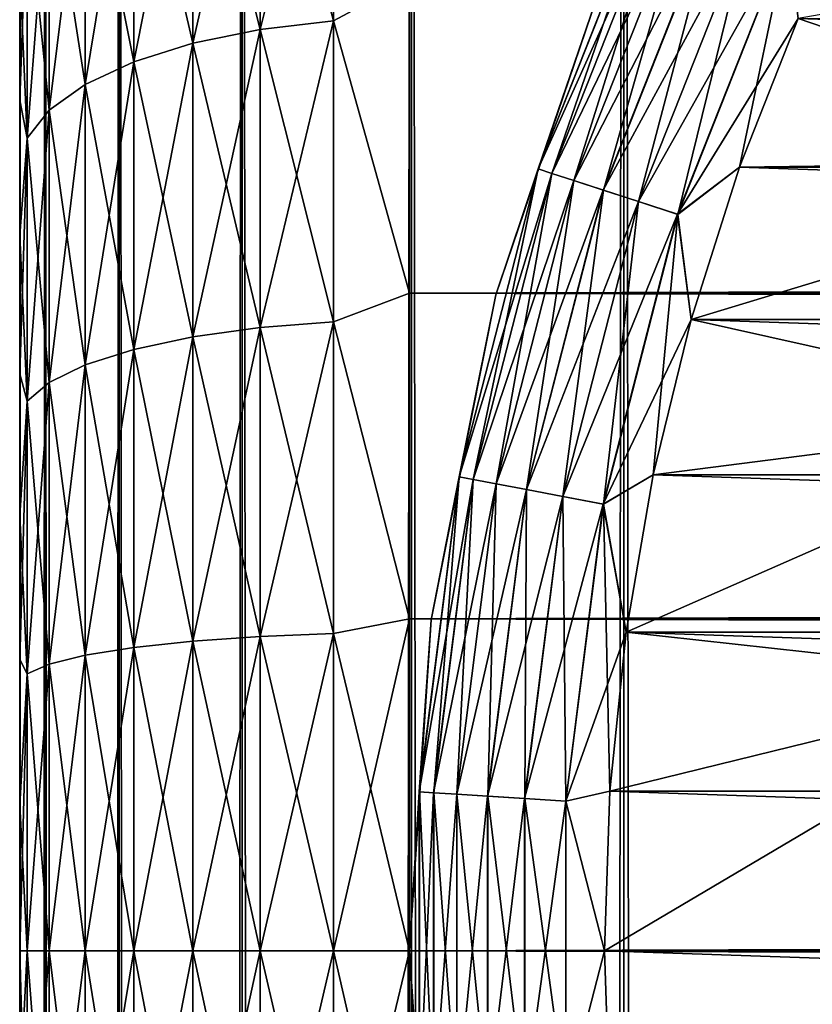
# Model space of a CAD drawing. Extents: x -265 to 265, y 0 to 1027.
# Tile 191 of 256: x -265 to -260.93, y 999.73 to 1004.77. Entities that reach past the tile are written whole.
import ezdxf

# ---------------------------------------------------------------- set-up
doc = ezdxf.new("R2010")
doc.units = 0
doc.header["$LTSCALE"] = 41.718519
for name, color, linetype in [('2', 7, 'CONTINUOUS'), ('3', 7, 'CONTINUOUS'), ('4', 7, 'CONTINUOUS'), ('5', 7, 'CONTINUOUS'), ('6', 7, 'CONTINUOUS'), ('67', 7, 'CONTINUOUS'), ('68', 7, 'CONTINUOUS'), ('77', 7, 'CONTINUOUS'), ('78', 7, 'CONTINUOUS'), ('79', 7, 'CONTINUOUS'), ('83', 7, 'CONTINUOUS'), ('87', 7, 'CONTINUOUS')]:
    doc.layers.add(name, color=color, linetype=linetype)

msp = doc.modelspace()

# ---------------------------------------------------------------- linework, layer by layer
at = {"layer": '2', "color": 7, "linetype": 'CONTINUOUS'}
for points in [[(-265, 1005.0321, 18.2844), (-265, 1004.3618, 17.9488), (-265, 1005.0321, 36.7156), (-265, 1005.0321, 18.2844)], [(-265, 1005.0321, 36.7156), (-265, 1004.3618, 17.9488), (-265, 1004.3618, 37.0512), (-265, 1005.0321, 36.7156)], [(-265, 1004.3618, 17.9488), (-265, 1003.6693, 17.662), (-265, 1004.3618, 37.0512), (-265, 1004.3618, 17.9488)], [(-265, 1004.3618, 37.0512), (-265, 1003.6693, 17.662), (-265, 1003.6693, 37.338), (-265, 1004.3618, 37.0512)], [(-265, 1003.6693, 17.662), (-265, 1002.9581, 17.4253), (-265, 1003.6693, 37.338), (-265, 1003.6693, 17.662)], [(-265, 1003.6693, 37.338), (-265, 1002.9581, 17.4253), (-265, 1002.9581, 37.5747), (-265, 1003.6693, 37.338)], [(-265, 1002.9581, 17.4253), (-265, 1002.2319, 17.2399), (-265, 1002.9581, 37.5747), (-265, 1002.9581, 17.4253)], [(-265, 1002.9581, 37.5747), (-265, 1002.2319, 17.2399), (-265, 1002.2319, 37.7601), (-265, 1002.9581, 37.5747)], [(-265, 1002.2319, 17.2399), (-265, 1001.4943, 17.1069), (-265, 1002.2319, 37.7601), (-265, 1002.2319, 17.2399)], [(-265, 1002.2319, 37.7601), (-265, 1001.4943, 17.1069), (-265, 1001.4943, 37.8931), (-265, 1002.2319, 37.7601)], [(-265, 1001.4943, 17.1069), (-265, 1000.749, 17.0267), (-265, 1001.4943, 37.8931), (-265, 1001.4943, 17.1069)], [(-265, 1001.4943, 37.8931), (-265, 1000.749, 17.0267), (-265, 1000.749, 37.9733), (-265, 1001.4943, 37.8931)], [(-265, 1000.749, 17.0267), (-265, 1000, 17), (-265, 1000.749, 37.9733), (-265, 1000.749, 17.0267)], [(-265, 1000.749, 37.9733), (-265, 1000, 17), (-265, 1000, 38), (-265, 1000.749, 37.9733)], [(-265, 1000, 38), (-265, 1000, 17), (-265, 999.251, 17.0267), (-265, 1000, 38)], [(-265, 999.251, 37.9733), (-265, 1000, 38), (-265, 999.251, 17.0267), (-265, 999.251, 37.9733)]]:
    msp.add_3dface(points, dxfattribs=at)
at = {"layer": '3', "color": 7, "linetype": 'CONTINUOUS'}
for points in [[(-263, 1004.98, 38.9651), (-263, 1003.3725, 39.5365), (263, 1004.98, 38.9651), (-263, 1004.98, 38.9651)], [(263, 1004.98, 38.9651), (-263, 1003.3725, 39.5365), (263, 1003.3725, 39.5365), (263, 1004.98, 38.9651)], [(-263, 1003.3725, 15.4635), (-263, 1004.98, 16.0349), (263, 1003.3725, 15.4635), (-263, 1003.3725, 15.4635)], [(263, 1003.3725, 15.4635), (-263, 1004.98, 16.0349), (263, 1004.98, 16.0349), (263, 1003.3725, 15.4635)], [(-263, 1003.3725, 39.5365), (-263, 1001.7021, 39.8836), (263, 1003.3725, 39.5365), (-263, 1003.3725, 39.5365)], [(263, 1003.3725, 39.5365), (-263, 1001.7021, 39.8836), (263, 1001.7021, 39.8836), (263, 1003.3725, 39.5365)], [(-263, 1001.7021, 15.1164), (-263, 1003.3725, 15.4635), (263, 1001.7021, 15.1164), (-263, 1001.7021, 15.1164)], [(263, 1001.7021, 15.1164), (-263, 1003.3725, 15.4635), (263, 1003.3725, 15.4635), (263, 1001.7021, 15.1164)], [(-263, 1001.7021, 39.8836), (-263, 1000, 40), (263, 1001.7021, 39.8836), (-263, 1001.7021, 39.8836)], [(263, 1001.7021, 39.8836), (-263, 1000, 40), (263, 1000, 40), (263, 1001.7021, 39.8836)], [(-263, 1000, 15), (-263, 1001.7021, 15.1164), (263, 1000, 15), (-263, 1000, 15)], [(263, 1000, 15), (-263, 1001.7021, 15.1164), (263, 1001.7021, 15.1164), (263, 1000, 15)]]:
    msp.add_3dface(points, dxfattribs=at)
at = {"layer": '4', "color": 7, "linetype": 'CONTINUOUS'}
for points in [[(263, 1000, 40), (-263, 1000, 40), (-263, 998.2979, 39.8836), (263, 1000, 40)], [(-263, 1000, 15), (263, 1000, 15), (263, 998.2979, 15.1164), (-263, 1000, 15)], [(-263, 998.2979, 15.1164), (-263, 1000, 15), (263, 998.2979, 15.1164), (-263, 998.2979, 15.1164)], [(263, 1000, 40), (-263, 998.2979, 39.8836), (263, 998.2979, 39.8836), (263, 1000, 40)]]:
    msp.add_3dface(points, dxfattribs=at)
at = {"layer": '5', "color": 7, "linetype": 'CONTINUOUS'}
for points in [[(-263.3902, 1004.7688, 15.987), (-263.7657, 1006.1738, 16.8067), (-263.3902, 1006.2308, 16.708), (-263.3902, 1004.7688, 15.987)], [(-263.7657, 1006.1738, 38.1933), (-263.7657, 1004.7252, 38.9077), (-263.3902, 1006.2308, 38.292), (-263.7657, 1006.1738, 38.1933)], [(-263.3902, 1006.2308, 38.292), (-263.7657, 1004.7252, 38.9077), (-263.3902, 1004.7688, 39.013), (-263.3902, 1006.2308, 38.292)], [(-263, 1004.98, 38.9651), (-263.3902, 1006.2308, 38.292), (-263.3902, 1004.7688, 39.013), (-263, 1004.98, 38.9651)], [(-263, 1004.98, 16.0349), (-263.3902, 1004.7688, 15.987), (-263.3902, 1006.2308, 16.708), (-263, 1004.98, 16.0349)], [(-263.7657, 1004.7252, 16.0923), (-264.1118, 1006.0813, 16.967), (-263.7657, 1006.1738, 16.8067), (-263.7657, 1004.7252, 16.0923)], [(-264.1118, 1006.0813, 38.033), (-264.1118, 1004.6544, 38.7367), (-263.7657, 1006.1738, 38.1933), (-264.1118, 1006.0813, 38.033)], [(-263.7657, 1006.1738, 38.1933), (-264.1118, 1004.6544, 38.7367), (-263.7657, 1004.7252, 38.9077), (-263.7657, 1006.1738, 38.1933)], [(-263.7657, 1004.7252, 16.0923), (-263.7657, 1006.1738, 16.8067), (-263.3902, 1004.7688, 15.987), (-263.7657, 1004.7252, 16.0923)], [(-264.1118, 1004.6544, 16.2633), (-264.415, 1005.9567, 17.1827), (-264.1118, 1006.0813, 16.967), (-264.1118, 1004.6544, 16.2633)], [(-264.415, 1005.9567, 37.8173), (-264.415, 1004.5591, 38.5065), (-264.1118, 1006.0813, 38.033), (-264.415, 1005.9567, 37.8173)], [(-264.1118, 1006.0813, 38.033), (-264.415, 1004.5591, 38.5065), (-264.1118, 1004.6544, 38.7367), (-264.1118, 1006.0813, 38.033)], [(-264.1118, 1004.6544, 16.2633), (-264.1118, 1006.0813, 16.967), (-263.7657, 1004.7252, 16.0923), (-264.1118, 1004.6544, 16.2633)], [(-264.415, 1004.5591, 16.4935), (-264.6638, 1005.8049, 17.4456), (-264.415, 1005.9567, 17.1827), (-264.415, 1004.5591, 16.4935)], [(-264.6638, 1005.8049, 37.5544), (-264.6638, 1004.4429, 38.2261), (-264.415, 1005.9567, 37.8173), (-264.6638, 1005.8049, 37.5544)], [(-264.415, 1005.9567, 37.8173), (-264.6638, 1004.4429, 38.2261), (-264.415, 1004.5591, 38.5065), (-264.415, 1005.9567, 37.8173)], [(-264.415, 1004.5591, 16.4935), (-264.415, 1005.9567, 17.1827), (-264.1118, 1004.6544, 16.2633), (-264.415, 1004.5591, 16.4935)], [(-264.6638, 1004.4429, 16.7739), (-264.8485, 1005.6318, 17.7455), (-264.6638, 1005.8049, 17.4456), (-264.6638, 1004.4429, 16.7739)], [(-264.8485, 1005.6318, 37.2545), (-264.8485, 1004.3104, 37.9062), (-264.6638, 1005.8049, 37.5544), (-264.8485, 1005.6318, 37.2545)], [(-264.6638, 1005.8049, 37.5544), (-264.8485, 1004.3104, 37.9062), (-264.6638, 1004.4429, 38.2261), (-264.6638, 1005.8049, 37.5544)], [(-264.6638, 1004.4429, 16.7739), (-264.6638, 1005.8049, 17.4456), (-264.415, 1004.5591, 16.4935), (-264.6638, 1004.4429, 16.7739)], [(-264.8485, 1004.3104, 17.0938), (-264.962, 1005.4439, 18.0708), (-264.8485, 1005.6318, 17.7455), (-264.8485, 1004.3104, 17.0938)], [(-264.962, 1005.4439, 36.9292), (-264.962, 1004.1666, 37.5591), (-264.8485, 1005.6318, 37.2545), (-264.962, 1005.4439, 36.9292)], [(-264.8485, 1005.6318, 37.2545), (-264.962, 1004.1666, 37.5591), (-264.8485, 1004.3104, 37.9062), (-264.8485, 1005.6318, 37.2545)], [(-264.8485, 1004.3104, 17.0938), (-264.8485, 1005.6318, 17.7455), (-264.6638, 1004.4429, 16.7739), (-264.8485, 1004.3104, 17.0938)], [(-264.962, 1004.1666, 17.4409), (-265, 1005.0321, 18.2844), (-264.962, 1005.4439, 18.0708), (-264.962, 1004.1666, 17.4409)], [(-265, 1005.0321, 36.7156), (-265, 1004.3618, 37.0512), (-264.962, 1005.4439, 36.9292), (-265, 1005.0321, 36.7156)], [(-264.962, 1005.4439, 36.9292), (-265, 1004.3618, 37.0512), (-264.962, 1004.1666, 37.5591), (-264.962, 1005.4439, 36.9292)], [(-264.962, 1004.1666, 17.4409), (-264.962, 1005.4439, 18.0708), (-264.8485, 1004.3104, 17.0938), (-264.962, 1004.1666, 17.4409)], [(-265, 1004.3618, 17.9488), (-265, 1005.0321, 18.2844), (-264.962, 1004.1666, 17.4409), (-265, 1004.3618, 17.9488)], [(-263, 1003.3725, 39.5365), (-263, 1004.98, 38.9651), (-263.3902, 1004.7688, 39.013), (-263, 1003.3725, 39.5365)], [(-263, 1004.98, 16.0349), (-263, 1003.3725, 15.4635), (-263.3902, 1004.7688, 15.987), (-263, 1004.98, 16.0349)], [(-263.7657, 1003.1958, 15.5731), (-264.1118, 1004.6544, 16.2633), (-263.7657, 1004.7252, 16.0923), (-263.7657, 1003.1958, 15.5731)], [(-264.1118, 1004.6544, 38.7367), (-264.1118, 1003.1479, 39.2481), (-263.7657, 1004.7252, 38.9077), (-264.1118, 1004.6544, 38.7367)], [(-263.7657, 1004.7252, 38.9077), (-264.1118, 1003.1479, 39.2481), (-263.7657, 1003.1958, 39.4269), (-263.7657, 1004.7252, 38.9077)], [(-263.3902, 1003.2253, 15.463), (-263.7657, 1004.7252, 16.0923), (-263.3902, 1004.7688, 15.987), (-263.3902, 1003.2253, 15.463)], [(-263.7657, 1004.7252, 38.9077), (-263.7657, 1003.1958, 39.4269), (-263.3902, 1004.7688, 39.013), (-263.7657, 1004.7252, 38.9077)], [(-263.3902, 1004.7688, 39.013), (-263.7657, 1003.1958, 39.4269), (-263.3902, 1003.2253, 39.537), (-263.3902, 1004.7688, 39.013)], [(-263.7657, 1003.1958, 15.5731), (-263.7657, 1004.7252, 16.0923), (-263.3902, 1003.2253, 15.463), (-263.7657, 1003.1958, 15.5731)], [(-263, 1003.3725, 39.5365), (-263.3902, 1004.7688, 39.013), (-263.3902, 1003.2253, 39.537), (-263, 1003.3725, 39.5365)], [(-263, 1003.3725, 15.4635), (-263.3902, 1003.2253, 15.463), (-263.3902, 1004.7688, 15.987), (-263, 1003.3725, 15.4635)], [(-264.1118, 1003.1479, 15.7519), (-264.415, 1004.5591, 16.4935), (-264.1118, 1004.6544, 16.2633), (-264.1118, 1003.1479, 15.7519)], [(-264.415, 1004.5591, 38.5065), (-264.415, 1003.0834, 39.0074), (-264.1118, 1004.6544, 38.7367), (-264.415, 1004.5591, 38.5065)], [(-264.1118, 1004.6544, 38.7367), (-264.415, 1003.0834, 39.0074), (-264.1118, 1003.1479, 39.2481), (-264.1118, 1004.6544, 38.7367)], [(-264.1118, 1003.1479, 15.7519), (-264.1118, 1004.6544, 16.2633), (-263.7657, 1003.1958, 15.5731), (-264.1118, 1003.1479, 15.7519)], [(-264.415, 1003.0834, 15.9926), (-264.6638, 1004.4429, 16.7739), (-264.415, 1004.5591, 16.4935), (-264.415, 1003.0834, 15.9926)], [(-264.6638, 1004.4429, 38.2261), (-264.6638, 1003.0048, 38.7142), (-264.415, 1004.5591, 38.5065), (-264.6638, 1004.4429, 38.2261)], [(-264.415, 1004.5591, 38.5065), (-264.6638, 1003.0048, 38.7142), (-264.415, 1003.0834, 39.0074), (-264.415, 1004.5591, 38.5065)], [(-264.415, 1003.0834, 15.9926), (-264.415, 1004.5591, 16.4935), (-264.1118, 1003.1479, 15.7519), (-264.415, 1003.0834, 15.9926)], [(-264.6638, 1003.0048, 16.2858), (-264.8485, 1004.3104, 17.0938), (-264.6638, 1004.4429, 16.7739), (-264.6638, 1003.0048, 16.2858)], [(-264.8485, 1004.3104, 37.9062), (-264.8485, 1002.9152, 38.3798), (-264.6638, 1004.4429, 38.2261), (-264.8485, 1004.3104, 37.9062)], [(-264.6638, 1004.4429, 38.2261), (-264.8485, 1002.9152, 38.3798), (-264.6638, 1003.0048, 38.7142), (-264.6638, 1004.4429, 38.2261)], [(-264.6638, 1003.0048, 16.2858), (-264.6638, 1004.4429, 16.7739), (-264.415, 1003.0834, 15.9926), (-264.6638, 1003.0048, 16.2858)], [(-265, 1003.6693, 17.662), (-265, 1004.3618, 17.9488), (-264.962, 1004.1666, 17.4409), (-265, 1003.6693, 17.662)], [(-265, 1004.3618, 37.0512), (-265, 1003.6693, 37.338), (-264.962, 1004.1666, 37.5591), (-265, 1004.3618, 37.0512)], [(-264.8485, 1002.9152, 16.6202), (-264.962, 1004.1666, 17.4409), (-264.8485, 1004.3104, 17.0938), (-264.8485, 1002.9152, 16.6202)], [(-264.962, 1004.1666, 37.5591), (-264.962, 1002.818, 38.0169), (-264.8485, 1004.3104, 37.9062), (-264.962, 1004.1666, 37.5591)], [(-264.8485, 1004.3104, 37.9062), (-264.962, 1002.818, 38.0169), (-264.8485, 1002.9152, 38.3798), (-264.8485, 1004.3104, 37.9062)], [(-264.8485, 1002.9152, 16.6202), (-264.8485, 1004.3104, 17.0938), (-264.6638, 1003.0048, 16.2858), (-264.8485, 1002.9152, 16.6202)], [(-264.962, 1002.818, 16.9831), (-265, 1003.6693, 17.662), (-264.962, 1004.1666, 17.4409), (-264.962, 1002.818, 16.9831)], [(-265, 1003.6693, 37.338), (-265, 1002.9581, 37.5747), (-264.962, 1004.1666, 37.5591), (-265, 1003.6693, 37.338)], [(-264.962, 1004.1666, 37.5591), (-265, 1002.9581, 37.5747), (-264.962, 1002.818, 38.0169), (-264.962, 1004.1666, 37.5591)], [(-264.962, 1002.818, 16.9831), (-264.962, 1004.1666, 17.4409), (-264.8485, 1002.9152, 16.6202), (-264.962, 1002.818, 16.9831)], [(-265, 1002.9581, 17.4253), (-265, 1003.6693, 17.662), (-264.962, 1002.818, 16.9831), (-265, 1002.9581, 17.4253)], [(-263, 1001.7021, 39.8836), (-263, 1003.3725, 39.5365), (-263.3902, 1003.2253, 39.537), (-263, 1001.7021, 39.8836)], [(-263, 1003.3725, 15.4635), (-263, 1001.7021, 15.1164), (-263.3902, 1003.2253, 15.463), (-263, 1003.3725, 15.4635)], [(-263.3902, 1001.6266, 15.145), (-263.7657, 1003.1958, 15.5731), (-263.3902, 1003.2253, 15.463), (-263.3902, 1001.6266, 15.145)], [(-263.7657, 1003.1958, 39.4269), (-263.7657, 1001.6117, 39.742), (-263.3902, 1003.2253, 39.537), (-263.7657, 1003.1958, 39.4269)], [(-263.3902, 1003.2253, 39.537), (-263.7657, 1001.6117, 39.742), (-263.3902, 1001.6266, 39.855), (-263.3902, 1003.2253, 39.537)], [(-263, 1001.7021, 39.8836), (-263.3902, 1003.2253, 39.537), (-263.3902, 1001.6266, 39.855), (-263, 1001.7021, 39.8836)], [(-263, 1001.7021, 15.1164), (-263.3902, 1001.6266, 15.145), (-263.3902, 1003.2253, 15.463), (-263, 1001.7021, 15.1164)], [(-263.7657, 1001.6117, 15.258), (-264.1118, 1003.1479, 15.7519), (-263.7657, 1003.1958, 15.5731), (-263.7657, 1001.6117, 15.258)], [(-264.1118, 1003.1479, 39.2481), (-264.1118, 1001.5875, 39.5585), (-263.7657, 1003.1958, 39.4269), (-264.1118, 1003.1479, 39.2481)], [(-263.7657, 1003.1958, 39.4269), (-264.1118, 1001.5875, 39.5585), (-263.7657, 1001.6117, 39.742), (-263.7657, 1003.1958, 39.4269)], [(-263.7657, 1001.6117, 15.258), (-263.7657, 1003.1958, 15.5731), (-263.3902, 1001.6266, 15.145), (-263.7657, 1001.6117, 15.258)], [(-264.1118, 1001.5875, 15.4415), (-264.415, 1003.0834, 15.9926), (-264.1118, 1003.1479, 15.7519), (-264.1118, 1001.5875, 15.4415)], [(-264.415, 1003.0834, 39.0074), (-264.415, 1001.555, 39.3115), (-264.1118, 1003.1479, 39.2481), (-264.415, 1003.0834, 39.0074)], [(-264.1118, 1003.1479, 39.2481), (-264.415, 1001.555, 39.3115), (-264.1118, 1001.5875, 39.5585), (-264.1118, 1003.1479, 39.2481)], [(-264.1118, 1001.5875, 15.4415), (-264.1118, 1003.1479, 15.7519), (-263.7657, 1001.6117, 15.258), (-264.1118, 1001.5875, 15.4415)], [(-264.415, 1001.555, 15.6885), (-264.6638, 1003.0048, 16.2858), (-264.415, 1003.0834, 15.9926), (-264.415, 1001.555, 15.6885)], [(-264.6638, 1003.0048, 38.7142), (-264.6638, 1001.5154, 39.0105), (-264.415, 1003.0834, 39.0074), (-264.6638, 1003.0048, 38.7142)], [(-264.415, 1003.0834, 39.0074), (-264.6638, 1001.5154, 39.0105), (-264.415, 1001.555, 39.3115), (-264.415, 1003.0834, 39.0074)], [(-264.415, 1001.555, 15.6885), (-264.415, 1003.0834, 15.9926), (-264.1118, 1001.5875, 15.4415), (-264.415, 1001.555, 15.6885)], [(-265, 1002.2319, 17.2399), (-265, 1002.9581, 17.4253), (-264.962, 1002.818, 16.9831), (-265, 1002.2319, 17.2399)], [(-265, 1002.9581, 37.5747), (-265, 1002.2319, 37.7601), (-264.962, 1002.818, 38.0169), (-265, 1002.9581, 37.5747)], [(-264.6638, 1001.5154, 15.9895), (-264.8485, 1002.9152, 16.6202), (-264.6638, 1003.0048, 16.2858), (-264.6638, 1001.5154, 15.9895)], [(-264.8485, 1002.9152, 38.3798), (-264.8485, 1001.4702, 38.6672), (-264.6638, 1003.0048, 38.7142), (-264.8485, 1002.9152, 38.3798)], [(-264.6638, 1003.0048, 38.7142), (-264.8485, 1001.4702, 38.6672), (-264.6638, 1001.5154, 39.0105), (-264.6638, 1003.0048, 38.7142)], [(-264.6638, 1001.5154, 15.9895), (-264.6638, 1003.0048, 16.2858), (-264.415, 1001.555, 15.6885), (-264.6638, 1001.5154, 15.9895)], [(-264.8485, 1001.4702, 16.3328), (-264.962, 1002.818, 16.9831), (-264.8485, 1002.9152, 16.6202), (-264.8485, 1001.4702, 16.3328)], [(-264.962, 1002.818, 38.0169), (-264.962, 1001.4212, 38.2947), (-264.8485, 1002.9152, 38.3798), (-264.962, 1002.818, 38.0169)], [(-264.8485, 1002.9152, 38.3798), (-264.962, 1001.4212, 38.2947), (-264.8485, 1001.4702, 38.6672), (-264.8485, 1002.9152, 38.3798)], [(-264.8485, 1001.4702, 16.3328), (-264.8485, 1002.9152, 16.6202), (-264.6638, 1001.5154, 15.9895), (-264.8485, 1001.4702, 16.3328)], [(-264.962, 1001.4212, 16.7053), (-265, 1002.2319, 17.2399), (-264.962, 1002.818, 16.9831), (-264.962, 1001.4212, 16.7053)], [(-265, 1002.2319, 37.7601), (-265, 1001.4943, 37.8931), (-264.962, 1002.818, 38.0169), (-265, 1002.2319, 37.7601)], [(-264.962, 1002.818, 38.0169), (-265, 1001.4943, 37.8931), (-264.962, 1001.4212, 38.2947), (-264.962, 1002.818, 38.0169)], [(-264.962, 1001.4212, 16.7053), (-264.962, 1002.818, 16.9831), (-264.8485, 1001.4702, 16.3328), (-264.962, 1001.4212, 16.7053)], [(-265, 1001.4943, 17.1069), (-265, 1002.2319, 17.2399), (-264.962, 1001.4212, 16.7053), (-265, 1001.4943, 17.1069)], [(-263, 1000, 40), (-263, 1001.7021, 39.8836), (-263.3902, 1000, 39.9616), (-263, 1000, 40)], [(-263.3902, 1000, 39.9616), (-263, 1001.7021, 39.8836), (-263.3902, 1001.6266, 39.855), (-263.3902, 1000, 39.9616)], [(-263, 1001.7021, 15.1164), (-263, 1000, 15), (-263.3902, 1001.6266, 15.145), (-263, 1001.7021, 15.1164)], [(-264.1118, 1000, 39.6625), (-263.7657, 1000, 39.8476), (-263.7657, 1001.6117, 39.742), (-264.1118, 1000, 39.6625)], [(-264.1118, 1001.5875, 39.5585), (-264.1118, 1000, 39.6625), (-263.7657, 1001.6117, 39.742), (-264.1118, 1001.5875, 39.5585)], [(-263.7657, 1000, 15.1524), (-264.1118, 1001.5875, 15.4415), (-263.7657, 1001.6117, 15.258), (-263.7657, 1000, 15.1524)], [(-263.7657, 1000, 39.8476), (-263.3902, 1000, 39.9616), (-263.3902, 1001.6266, 39.855), (-263.7657, 1000, 39.8476)], [(-263.7657, 1001.6117, 39.742), (-263.7657, 1000, 39.8476), (-263.3902, 1001.6266, 39.855), (-263.7657, 1001.6117, 39.742)], [(-263.3902, 1000, 15.0384), (-263.7657, 1001.6117, 15.258), (-263.3902, 1001.6266, 15.145), (-263.3902, 1000, 15.0384)], [(-263.3902, 1000, 15.0384), (-263.7657, 1000, 15.1524), (-263.7657, 1001.6117, 15.258), (-263.3902, 1000, 15.0384)], [(-263, 1000, 15), (-263.3902, 1000, 15.0384), (-263.3902, 1001.6266, 15.145), (-263, 1000, 15)], [(-264.6638, 1000, 39.1098), (-264.415, 1000, 39.4134), (-264.415, 1001.555, 39.3115), (-264.6638, 1000, 39.1098)], [(-264.6638, 1001.5154, 39.0105), (-264.6638, 1000, 39.1098), (-264.415, 1001.555, 39.3115), (-264.6638, 1001.5154, 39.0105)], [(-264.415, 1000, 15.5866), (-264.6638, 1001.5154, 15.9895), (-264.415, 1001.555, 15.6885), (-264.415, 1000, 15.5866)], [(-264.415, 1000, 39.4134), (-264.1118, 1000, 39.6625), (-264.1118, 1001.5875, 39.5585), (-264.415, 1000, 39.4134)], [(-264.415, 1001.555, 39.3115), (-264.415, 1000, 39.4134), (-264.1118, 1001.5875, 39.5585), (-264.415, 1001.555, 39.3115)], [(-264.1118, 1000, 15.3375), (-264.415, 1001.555, 15.6885), (-264.1118, 1001.5875, 15.4415), (-264.1118, 1000, 15.3375)], [(-264.1118, 1000, 15.3375), (-264.415, 1000, 15.5866), (-264.415, 1001.555, 15.6885), (-264.1118, 1000, 15.3375)], [(-263.7657, 1000, 15.1524), (-264.1118, 1000, 15.3375), (-264.1118, 1001.5875, 15.4415), (-263.7657, 1000, 15.1524)], [(-265, 1000.749, 17.0267), (-265, 1001.4943, 17.1069), (-264.962, 1001.4212, 16.7053), (-265, 1000.749, 17.0267)], [(-265, 1001.4943, 37.8931), (-265, 1000.749, 37.9733), (-264.962, 1001.4212, 38.2947), (-265, 1001.4943, 37.8931)], [(-264.8485, 1000, 38.7636), (-264.6638, 1000, 39.1098), (-264.6638, 1001.5154, 39.0105), (-264.8485, 1000, 38.7636)], [(-264.8485, 1001.4702, 38.6672), (-264.8485, 1000, 38.7636), (-264.6638, 1001.5154, 39.0105), (-264.8485, 1001.4702, 38.6672)], [(-264.6638, 1000, 15.8902), (-264.8485, 1001.4702, 16.3328), (-264.6638, 1001.5154, 15.9895), (-264.6638, 1000, 15.8902)], [(-264.415, 1000, 15.5866), (-264.6638, 1000, 15.8902), (-264.6638, 1001.5154, 15.9895), (-264.415, 1000, 15.5866)], [(-264.962, 1000, 38.3879), (-264.8485, 1000, 38.7636), (-264.8485, 1001.4702, 38.6672), (-264.962, 1000, 38.3879)], [(-264.962, 1001.4212, 38.2947), (-264.962, 1000, 38.3879), (-264.8485, 1001.4702, 38.6672), (-264.962, 1001.4212, 38.2947)], [(-264.8485, 1000, 16.2364), (-264.962, 1001.4212, 16.7053), (-264.8485, 1001.4702, 16.3328), (-264.8485, 1000, 16.2364)], [(-264.6638, 1000, 15.8902), (-264.8485, 1000, 16.2364), (-264.8485, 1001.4702, 16.3328), (-264.6638, 1000, 15.8902)], [(-264.962, 1000, 16.6121), (-265, 1000.749, 17.0267), (-264.962, 1001.4212, 16.7053), (-264.962, 1000, 16.6121)], [(-265, 1000.749, 37.9733), (-265, 1000, 38), (-264.962, 1001.4212, 38.2947), (-265, 1000.749, 37.9733)], [(-265, 1000, 38), (-264.962, 1000, 38.3879), (-264.962, 1001.4212, 38.2947), (-265, 1000, 38)], [(-264.8485, 1000, 16.2364), (-264.962, 1000, 16.6121), (-264.962, 1001.4212, 16.7053), (-264.8485, 1000, 16.2364)], [(-265, 1000, 17), (-265, 1000.749, 17.0267), (-264.962, 1000, 16.6121), (-265, 1000, 17)]]:
    msp.add_3dface(points, dxfattribs=at)
at = {"layer": '6', "color": 7, "linetype": 'CONTINUOUS'}
for points in [[(-265, 999.251, 17.0267), (-265, 1000, 17), (-264.962, 998.5788, 16.7053), (-265, 999.251, 17.0267)], [(-264.962, 998.5788, 16.7053), (-265, 1000, 17), (-264.962, 1000, 16.6121), (-264.962, 998.5788, 16.7053)], [(-265, 1000, 38), (-265, 999.251, 37.9733), (-264.962, 1000, 38.3879), (-265, 1000, 38)], [(-264.962, 1000, 38.3879), (-265, 999.251, 37.9733), (-264.962, 998.5788, 38.2947), (-264.962, 1000, 38.3879)], [(-264.962, 1000, 38.3879), (-264.962, 998.5788, 38.2947), (-264.8485, 1000, 38.7636), (-264.962, 1000, 38.3879)], [(-264.8485, 1000, 38.7636), (-264.962, 998.5788, 38.2947), (-264.8485, 998.5298, 38.6672), (-264.8485, 1000, 38.7636)], [(-264.962, 998.5788, 16.7053), (-264.962, 1000, 16.6121), (-264.8485, 998.5298, 16.3328), (-264.962, 998.5788, 16.7053)], [(-264.8485, 998.5298, 16.3328), (-264.962, 1000, 16.6121), (-264.8485, 1000, 16.2364), (-264.8485, 998.5298, 16.3328)], [(-264.8485, 1000, 38.7636), (-264.8485, 998.5298, 38.6672), (-264.6638, 1000, 39.1098), (-264.8485, 1000, 38.7636)], [(-264.6638, 1000, 39.1098), (-264.8485, 998.5298, 38.6672), (-264.6638, 998.4846, 39.0105), (-264.6638, 1000, 39.1098)], [(-264.8485, 998.5298, 16.3328), (-264.8485, 1000, 16.2364), (-264.6638, 998.4846, 15.9895), (-264.8485, 998.5298, 16.3328)], [(-264.6638, 998.4846, 15.9895), (-264.8485, 1000, 16.2364), (-264.6638, 1000, 15.8902), (-264.6638, 998.4846, 15.9895)], [(-264.6638, 1000, 39.1098), (-264.6638, 998.4846, 39.0105), (-264.415, 1000, 39.4134), (-264.6638, 1000, 39.1098)], [(-264.415, 1000, 39.4134), (-264.6638, 998.4846, 39.0105), (-264.415, 998.445, 39.3115), (-264.415, 1000, 39.4134)], [(-264.6638, 998.4846, 15.9895), (-264.6638, 1000, 15.8902), (-264.415, 998.445, 15.6885), (-264.6638, 998.4846, 15.9895)], [(-264.415, 998.445, 15.6885), (-264.6638, 1000, 15.8902), (-264.415, 1000, 15.5866), (-264.415, 998.445, 15.6885)], [(-264.415, 1000, 39.4134), (-264.415, 998.445, 39.3115), (-264.1118, 1000, 39.6625), (-264.415, 1000, 39.4134)], [(-264.1118, 1000, 39.6625), (-264.415, 998.445, 39.3115), (-264.1118, 998.4125, 39.5585), (-264.1118, 1000, 39.6625)], [(-264.415, 998.445, 15.6885), (-264.415, 1000, 15.5866), (-264.1118, 998.4125, 15.4415), (-264.415, 998.445, 15.6885)], [(-264.1118, 998.4125, 15.4415), (-264.415, 1000, 15.5866), (-264.1118, 1000, 15.3375), (-264.1118, 998.4125, 15.4415)], [(-264.1118, 1000, 39.6625), (-264.1118, 998.4125, 39.5585), (-263.7657, 1000, 39.8476), (-264.1118, 1000, 39.6625)], [(-263.7657, 1000, 39.8476), (-264.1118, 998.4125, 39.5585), (-263.7657, 998.3883, 39.742), (-263.7657, 1000, 39.8476)], [(-264.1118, 998.4125, 15.4415), (-264.1118, 1000, 15.3375), (-263.7657, 998.3883, 15.258), (-264.1118, 998.4125, 15.4415)], [(-263.7657, 998.3883, 15.258), (-264.1118, 1000, 15.3375), (-263.7657, 1000, 15.1524), (-263.7657, 998.3883, 15.258)], [(-263.7657, 1000, 39.8476), (-263.7657, 998.3883, 39.742), (-263.3902, 1000, 39.9616), (-263.7657, 1000, 39.8476)], [(-263.3902, 1000, 39.9616), (-263.7657, 998.3883, 39.742), (-263.3902, 998.3734, 39.855), (-263.3902, 1000, 39.9616)], [(-263.7657, 998.3883, 15.258), (-263.7657, 1000, 15.1524), (-263.3902, 998.3734, 15.145), (-263.7657, 998.3883, 15.258)], [(-263.3902, 998.3734, 15.145), (-263.7657, 1000, 15.1524), (-263.3902, 1000, 15.0384), (-263.3902, 998.3734, 15.145)], [(-263, 998.2979, 39.8836), (-263, 1000, 40), (-263.3902, 998.3734, 39.855), (-263, 998.2979, 39.8836)], [(-263, 1000, 40), (-263.3902, 1000, 39.9616), (-263.3902, 998.3734, 39.855), (-263, 1000, 40)], [(-263, 1000, 15), (-263, 998.2979, 15.1164), (-263.3902, 1000, 15.0384), (-263, 1000, 15)], [(-263, 998.2979, 15.1164), (-263.3902, 998.3734, 15.145), (-263.3902, 1000, 15.0384), (-263, 998.2979, 15.1164)]]:
    msp.add_3dface(points, dxfattribs=at)
at = {"layer": '67', "color": 7, "linetype": 'CONTINUOUS'}
for points in [[(-265, 1), (-264.8717, 1, 1.9579), (-265, 1019), (-265, 1)], [(-265, 1019), (-264.8717, 1, 1.9579), (-264.8717, 1019, 1.9579), (-265, 1019)], [(-264.8717, 1, 1.9579), (-264.4889, 1, 3.8823), (-264.8717, 1019, 1.9579), (-264.8717, 1, 1.9579)], [(-264.8717, 1019, 1.9579), (-264.4889, 1, 3.8823), (-264.4889, 1019, 3.8823), (-264.8717, 1019, 1.9579)], [(-264.4889, 1, 3.8823), (-263.8582, 1, 5.7403), (-264.4889, 1019, 3.8823), (-264.4889, 1, 3.8823)], [(-264.4889, 1019, 3.8823), (-263.8582, 1, 5.7403), (-263.8582, 1019, 5.7403), (-264.4889, 1019, 3.8823)], [(-263.8582, 1, 5.7403), (-262.9904, 1, 7.5), (-263.8582, 1019, 5.7403), (-263.8582, 1, 5.7403)], [(-263.8582, 1019, 5.7403), (-262.9904, 1, 7.5), (-262.9904, 1019, 7.5), (-263.8582, 1019, 5.7403)], [(-262.9904, 1, 7.5), (-261.9003, 1, 9.1314), (-262.9904, 1019, 7.5), (-262.9904, 1, 7.5)], [(-262.9904, 1019, 7.5), (-261.9003, 1, 9.1314), (-261.9003, 1019, 9.1314), (-262.9904, 1019, 7.5)], [(-261.9003, 1, 9.1314), (-260.6066, 1, 10.6066), (-261.9003, 1019, 9.1314), (-261.9003, 1, 9.1314)], [(-261.9003, 1019, 9.1314), (-260.6066, 1, 10.6066), (-260.6066, 1019, 10.6066), (-261.9003, 1019, 9.1314)]]:
    msp.add_3dface(points, dxfattribs=at)
at = {"layer": '68', "color": 7, "linetype": 'CONTINUOUS'}
for points in [[(-265, 1), (-265, 1019), (-264.8717, 1019, -1.9579), (-265, 1)], [(-264.8717, 1, -1.9579), (-265, 1), (-264.8717, 1019, -1.9579), (-264.8717, 1, -1.9579)], [(-264.4889, 1, -3.8823), (-264.8717, 1, -1.9579), (-264.4889, 1019, -3.8823), (-264.4889, 1, -3.8823)], [(-264.4889, 1019, -3.8823), (-264.8717, 1, -1.9579), (-264.8717, 1019, -1.9579), (-264.4889, 1019, -3.8823)], [(-263.8582, 1, -5.7403), (-264.4889, 1, -3.8823), (-263.8582, 1019, -5.7403), (-263.8582, 1, -5.7403)], [(-263.8582, 1019, -5.7403), (-264.4889, 1, -3.8823), (-264.4889, 1019, -3.8823), (-263.8582, 1019, -5.7403)], [(-262.9904, 1, -7.5), (-263.8582, 1, -5.7403), (-262.9904, 1019, -7.5), (-262.9904, 1, -7.5)], [(-262.9904, 1019, -7.5), (-263.8582, 1, -5.7403), (-263.8582, 1019, -5.7403), (-262.9904, 1019, -7.5)], [(-261.9003, 1, -9.1314), (-262.9904, 1, -7.5), (-261.9003, 1019, -9.1314), (-261.9003, 1, -9.1314)], [(-261.9003, 1019, -9.1314), (-262.9904, 1, -7.5), (-262.9904, 1019, -7.5), (-261.9003, 1019, -9.1314)], [(-260.6066, 1, -10.6066), (-261.9003, 1, -9.1314), (-260.6066, 1019, -10.6066), (-260.6066, 1, -10.6066)], [(-260.6066, 1019, -10.6066), (-261.9003, 1, -9.1314), (-261.9003, 1019, -9.1314), (-260.6066, 1019, -10.6066)]]:
    msp.add_3dface(points, dxfattribs=at)
at = {"layer": '77', "color": 7, "linetype": 'CONTINUOUS'}
for points in [[(-258.8689, 1004.0503, -25), (-258.2022, 1005.2713, -25), (-261.0065, 1004.7808, -25), (-258.8689, 1004.0503, -25)], [(-261.3071, 1004.0186, -25), (-258.8689, 1004.0503, -25), (-261.0065, 1004.7808, -25), (-261.3071, 1004.0186, -25)], [(-259.3551, 1002.7469, -25), (-258.8689, 1004.0503, -25), (-261.555, 1003.2376, -25), (-259.3551, 1002.7469, -25)], [(-261.555, 1003.2376, -25), (-258.8689, 1004.0503, -25), (-261.3071, 1004.0186, -25), (-261.555, 1003.2376, -25)], [(-261.749, 1002.4415, -25), (-259.3551, 1002.7469, -25), (-261.555, 1003.2376, -25), (-261.749, 1002.4415, -25)], [(-259.6508, 1001.3876, -25), (-259.3551, 1002.7469, -25), (-261.8882, 1001.634, -25), (-259.6508, 1001.3876, -25)], [(-261.8882, 1001.634, -25), (-259.3551, 1002.7469, -25), (-261.749, 1002.4415, -25), (-261.8882, 1001.634, -25)], [(-261.972, 1000.8189, -25), (-259.6508, 1001.3876, -25), (-261.8882, 1001.634, -25), (-261.972, 1000.8189, -25)], [(-259.75, 1000, -25), (-259.6508, 1001.3876, -25), (-262, 1000, -25), (-259.75, 1000, -25)], [(-262, 1000, -25), (-259.6508, 1001.3876, -25), (-261.972, 1000.8189, -25), (-262, 1000, -25)], [(-261.972, 999.1811, -25), (-259.75, 1000, -25), (-262, 1000, -25), (-261.972, 999.1811, -25)], [(-259.6508, 998.6124, -25), (-259.75, 1000, -25), (-261.972, 999.1811, -25), (-259.6508, 998.6124, -25)]]:
    msp.add_3dface(points, dxfattribs=at)
at = {"layer": '78', "color": 7, "linetype": 'CONTINUOUS'}
for points in [[(-261.3071, 1004.0186, -75), (-261.0065, 1004.7808, -75), (-238.6929, 1004.0186, -75), (-261.3071, 1004.0186, -75)], [(-238.6929, 1004.0186, -75), (-261.0065, 1004.7808, -75), (-238.9935, 1004.7808, -75), (-238.6929, 1004.0186, -75)], [(-261.555, 1003.2376, -75), (-261.3071, 1004.0186, -75), (-238.445, 1003.2376, -75), (-261.555, 1003.2376, -75)], [(-238.445, 1003.2376, -75), (-261.3071, 1004.0186, -75), (-238.6929, 1004.0186, -75), (-238.445, 1003.2376, -75)], [(-261.749, 1002.4415, -75), (-261.555, 1003.2376, -75), (-238.251, 1002.4415, -75), (-261.749, 1002.4415, -75)], [(-238.251, 1002.4415, -75), (-261.555, 1003.2376, -75), (-238.445, 1003.2376, -75), (-238.251, 1002.4415, -75)], [(-261.8882, 1001.634, -75), (-261.749, 1002.4415, -75), (-238.1118, 1001.634, -75), (-261.8882, 1001.634, -75)], [(-238.1118, 1001.634, -75), (-261.749, 1002.4415, -75), (-238.251, 1002.4415, -75), (-238.1118, 1001.634, -75)], [(-261.972, 1000.8189, -75), (-261.8882, 1001.634, -75), (-238.028, 1000.8189, -75), (-261.972, 1000.8189, -75)], [(-238.028, 1000.8189, -75), (-261.8882, 1001.634, -75), (-238.1118, 1001.634, -75), (-238.028, 1000.8189, -75)], [(-262, 1000, -75), (-261.972, 1000.8189, -75), (-238, 1000, -75), (-262, 1000, -75)], [(-238, 1000, -75), (-261.972, 1000.8189, -75), (-238.028, 1000.8189, -75), (-238, 1000, -75)], [(-261.972, 999.1811, -75), (-262, 1000, -75), (-238.028, 999.1811, -75), (-261.972, 999.1811, -75)], [(-238.028, 999.1811, -75), (-262, 1000, -75), (-238, 1000, -75), (-238.028, 999.1811, -75)]]:
    msp.add_3dface(points, dxfattribs=at)
at = {"layer": '79', "color": 7, "linetype": 'CONTINUOUS'}
for points in [[(-262.0104, 1004.9749, -74), (-262.557, 1003.3646, -74), (-262.0104, 1004.9749, -26), (-262.0104, 1004.9749, -74)], [(-262.0104, 1004.9749, -26), (-262.557, 1003.3646, -74), (-262.557, 1003.3646, -26), (-262.0104, 1004.9749, -26)], [(-262.557, 1003.3646, -74), (-262.8888, 1001.6968, -74), (-262.557, 1003.3646, -26), (-262.557, 1003.3646, -74)], [(-262.557, 1003.3646, -26), (-262.8888, 1001.6968, -74), (-262.8888, 1001.6968, -26), (-262.557, 1003.3646, -26)], [(-262.8888, 1001.6968, -74), (-263, 1000, -74), (-262.8888, 1001.6968, -26), (-262.8888, 1001.6968, -74)], [(-262.8888, 1001.6968, -26), (-263, 1000, -74), (-263, 1000, -26), (-262.8888, 1001.6968, -26)], [(-263, 1000, -74), (-262.8888, 998.3032, -74), (-263, 1000, -26), (-263, 1000, -74)], [(-263, 1000, -26), (-262.8888, 998.3032, -74), (-262.8888, 998.3032, -26), (-263, 1000, -26)]]:
    msp.add_3dface(points, dxfattribs=at)
at = {"layer": '83', "color": 7, "linetype": 'CONTINUOUS'}
for points in [[(-262.0104, 1004.9749, -74), (-261.7401, 1005.5245, -74.2225), (-262.3399, 1004.0095, -74.2225), (-262.0104, 1004.9749, -74)], [(-261.7401, 1005.5245, -74.2225), (-262.2695, 1003.9866, -74.4341), (-262.3399, 1004.0095, -74.2225), (-261.7401, 1005.5245, -74.2225)], [(-261.6731, 1005.4929, -74.4341), (-262.2695, 1003.9866, -74.4341), (-261.7401, 1005.5245, -74.2225), (-261.6731, 1005.4929, -74.4341)], [(-261.6731, 1005.4929, -74.4341), (-262.156, 1003.9497, -74.6238), (-262.2695, 1003.9866, -74.4341), (-261.6731, 1005.4929, -74.4341)], [(-261.5651, 1005.4421, -74.6238), (-262.156, 1003.9497, -74.6238), (-261.6731, 1005.4929, -74.4341), (-261.5651, 1005.4421, -74.6238)], [(-261.5651, 1005.4421, -74.6238), (-262.0052, 1003.9007, -74.7823), (-262.156, 1003.9497, -74.6238), (-261.5651, 1005.4421, -74.6238)], [(-261.4216, 1005.3746, -74.7823), (-262.0052, 1003.9007, -74.7823), (-261.5651, 1005.4421, -74.6238), (-261.4216, 1005.3746, -74.7823)], [(-261.4216, 1005.3746, -74.7823), (-261.8246, 1003.842, -74.9014), (-262.0052, 1003.9007, -74.7823), (-261.4216, 1005.3746, -74.7823)], [(-261.2498, 1005.2937, -74.9014), (-261.8246, 1003.842, -74.9014), (-261.4216, 1005.3746, -74.7823), (-261.2498, 1005.2937, -74.9014)], [(-261.2498, 1005.2937, -74.9014), (-261.6233, 1003.7766, -74.9752), (-261.8246, 1003.842, -74.9014), (-261.2498, 1005.2937, -74.9014)], [(-261.0583, 1005.2036, -74.9752), (-261.6233, 1003.7766, -74.9752), (-261.2498, 1005.2937, -74.9014), (-261.0583, 1005.2036, -74.9752)], [(-261.0583, 1005.2036, -74.9752), (-261.3071, 1004.0186, -75), (-261.6233, 1003.7766, -74.9752), (-261.0583, 1005.2036, -74.9752)], [(-261.0065, 1004.7808, -75), (-261.3071, 1004.0186, -75), (-261.0583, 1005.2036, -74.9752), (-261.0065, 1004.7808, -75)], [(-262.557, 1003.3646, -74), (-262.0104, 1004.9749, -74), (-262.3399, 1004.0095, -74.2225), (-262.557, 1003.3646, -74)], [(-261.3071, 1004.0186, -75), (-261.555, 1003.2376, -75), (-261.6233, 1003.7766, -74.9752), (-261.3071, 1004.0186, -75)], [(-262.557, 1003.3646, -74), (-262.3399, 1004.0095, -74.2225), (-262.7451, 1002.4313, -74.2225), (-262.557, 1003.3646, -74)], [(-262.3399, 1004.0095, -74.2225), (-262.6724, 1002.4174, -74.4341), (-262.7451, 1002.4313, -74.2225), (-262.3399, 1004.0095, -74.2225)], [(-262.2695, 1003.9866, -74.4341), (-262.6724, 1002.4174, -74.4341), (-262.3399, 1004.0095, -74.2225), (-262.2695, 1003.9866, -74.4341)], [(-262.2695, 1003.9866, -74.4341), (-262.5552, 1002.395, -74.6238), (-262.6724, 1002.4174, -74.4341), (-262.2695, 1003.9866, -74.4341)], [(-262.156, 1003.9497, -74.6238), (-262.5552, 1002.395, -74.6238), (-262.2695, 1003.9866, -74.4341), (-262.156, 1003.9497, -74.6238)], [(-262.156, 1003.9497, -74.6238), (-262.3994, 1002.3653, -74.7823), (-262.5552, 1002.395, -74.6238), (-262.156, 1003.9497, -74.6238)], [(-262.0052, 1003.9007, -74.7823), (-262.3994, 1002.3653, -74.7823), (-262.156, 1003.9497, -74.6238), (-262.0052, 1003.9007, -74.7823)], [(-262.0052, 1003.9007, -74.7823), (-262.2129, 1002.3297, -74.9014), (-262.3994, 1002.3653, -74.7823), (-262.0052, 1003.9007, -74.7823)], [(-261.8246, 1003.842, -74.9014), (-262.2129, 1002.3297, -74.9014), (-262.0052, 1003.9007, -74.7823), (-261.8246, 1003.842, -74.9014)], [(-261.8246, 1003.842, -74.9014), (-262.005, 1002.2901, -74.9752), (-262.2129, 1002.3297, -74.9014), (-261.8246, 1003.842, -74.9014)], [(-261.6233, 1003.7766, -74.9752), (-262.005, 1002.2901, -74.9752), (-261.8246, 1003.842, -74.9014), (-261.6233, 1003.7766, -74.9752)], [(-261.6233, 1003.7766, -74.9752), (-261.749, 1002.4415, -75), (-262.005, 1002.2901, -74.9752), (-261.6233, 1003.7766, -74.9752)], [(-261.555, 1003.2376, -75), (-261.749, 1002.4415, -75), (-261.6233, 1003.7766, -74.9752), (-261.555, 1003.2376, -75)], [(-262.8888, 1001.6968, -74), (-262.557, 1003.3646, -74), (-262.7451, 1002.4313, -74.2225), (-262.8888, 1001.6968, -74)], [(-262.8888, 1001.6968, -74), (-262.7451, 1002.4313, -74.2225), (-262.9493, 1000.8147, -74.2225), (-262.8888, 1001.6968, -74)], [(-262.7451, 1002.4313, -74.2225), (-262.8754, 1000.8101, -74.4341), (-262.9493, 1000.8147, -74.2225), (-262.7451, 1002.4313, -74.2225)], [(-262.6724, 1002.4174, -74.4341), (-262.8754, 1000.8101, -74.4341), (-262.7451, 1002.4313, -74.2225), (-262.6724, 1002.4174, -74.4341)], [(-262.6724, 1002.4174, -74.4341), (-262.7563, 1000.8026, -74.6238), (-262.8754, 1000.8101, -74.4341), (-262.6724, 1002.4174, -74.4341)], [(-262.5552, 1002.395, -74.6238), (-262.7563, 1000.8026, -74.6238), (-262.6724, 1002.4174, -74.4341), (-262.5552, 1002.395, -74.6238)], [(-261.749, 1002.4415, -75), (-261.8882, 1001.634, -75), (-262.005, 1002.2901, -74.9752), (-261.749, 1002.4415, -75)], [(-262.5552, 1002.395, -74.6238), (-262.5981, 1000.7926, -74.7823), (-262.7563, 1000.8026, -74.6238), (-262.5552, 1002.395, -74.6238)], [(-262.3994, 1002.3653, -74.7823), (-262.5981, 1000.7926, -74.7823), (-262.5552, 1002.395, -74.6238), (-262.3994, 1002.3653, -74.7823)], [(-262.3994, 1002.3653, -74.7823), (-262.4085, 1000.7807, -74.9014), (-262.5981, 1000.7926, -74.7823), (-262.3994, 1002.3653, -74.7823)], [(-262.2129, 1002.3297, -74.9014), (-262.4085, 1000.7807, -74.9014), (-262.3994, 1002.3653, -74.7823), (-262.2129, 1002.3297, -74.9014)], [(-262.2129, 1002.3297, -74.9014), (-262.1973, 1000.7674, -74.9752), (-262.4085, 1000.7807, -74.9014), (-262.2129, 1002.3297, -74.9014)], [(-262.005, 1002.2901, -74.9752), (-262.1973, 1000.7674, -74.9752), (-262.2129, 1002.3297, -74.9014), (-262.005, 1002.2901, -74.9752)], [(-262.005, 1002.2901, -74.9752), (-261.972, 1000.8189, -75), (-262.1973, 1000.7674, -74.9752), (-262.005, 1002.2901, -74.9752)], [(-261.8882, 1001.634, -75), (-261.972, 1000.8189, -75), (-262.005, 1002.2901, -74.9752), (-261.8882, 1001.634, -75)], [(-263, 1000, -74), (-262.8888, 1001.6968, -74), (-262.9493, 1000.8147, -74.2225), (-263, 1000, -74)], [(-263, 1000, -74), (-262.9493, 1000.8147, -74.2225), (-262.9493, 999.1853, -74.2225), (-263, 1000, -74)], [(-262.8754, 1000.8101, -74.4341), (-262.8754, 999.1899, -74.4341), (-262.9493, 1000.8147, -74.2225), (-262.8754, 1000.8101, -74.4341)], [(-262.9493, 1000.8147, -74.2225), (-262.8754, 999.1899, -74.4341), (-262.9493, 999.1853, -74.2225), (-262.9493, 1000.8147, -74.2225)], [(-262.7563, 1000.8026, -74.6238), (-262.7563, 999.1974, -74.6238), (-262.8754, 1000.8101, -74.4341), (-262.7563, 1000.8026, -74.6238)], [(-262.8754, 1000.8101, -74.4341), (-262.7563, 999.1974, -74.6238), (-262.8754, 999.1899, -74.4341), (-262.8754, 1000.8101, -74.4341)], [(-262.5981, 1000.7926, -74.7823), (-262.5981, 999.2074, -74.7823), (-262.7563, 1000.8026, -74.6238), (-262.5981, 1000.7926, -74.7823)], [(-262.7563, 1000.8026, -74.6238), (-262.5981, 999.2074, -74.7823), (-262.7563, 999.1974, -74.6238), (-262.7563, 1000.8026, -74.6238)], [(-262.4085, 1000.7807, -74.9014), (-262.4085, 999.2193, -74.9014), (-262.5981, 1000.7926, -74.7823), (-262.4085, 1000.7807, -74.9014)], [(-262.5981, 1000.7926, -74.7823), (-262.4085, 999.2193, -74.9014), (-262.5981, 999.2074, -74.7823), (-262.5981, 1000.7926, -74.7823)], [(-261.972, 1000.8189, -75), (-262, 1000, -75), (-262.1973, 1000.7674, -74.9752), (-261.972, 1000.8189, -75)], [(-262.1973, 1000.7674, -74.9752), (-262.1973, 999.2326, -74.9752), (-262.4085, 1000.7807, -74.9014), (-262.1973, 1000.7674, -74.9752)], [(-262.4085, 1000.7807, -74.9014), (-262.1973, 999.2326, -74.9752), (-262.4085, 999.2193, -74.9014), (-262.4085, 1000.7807, -74.9014)], [(-262.1973, 1000.7674, -74.9752), (-262, 1000, -75), (-262.1973, 999.2326, -74.9752), (-262.1973, 1000.7674, -74.9752)], [(-262.8888, 998.3032, -74), (-263, 1000, -74), (-262.9493, 999.1853, -74.2225), (-262.8888, 998.3032, -74)], [(-262, 1000, -75), (-261.972, 999.1811, -75), (-262.1973, 999.2326, -74.9752), (-262, 1000, -75)]]:
    msp.add_3dface(points, dxfattribs=at)
at = {"layer": '87', "color": 7, "linetype": 'CONTINUOUS'}
for points in [[(-262.0104, 1004.9749, -26), (-262.3401, 1004.0096, -25.7786), (-261.7403, 1005.5246, -25.7786), (-262.0104, 1004.9749, -26)], [(-262.3401, 1004.0096, -25.7786), (-261.6735, 1005.4931, -25.5669), (-261.7403, 1005.5246, -25.7786), (-262.3401, 1004.0096, -25.7786)], [(-262.2699, 1003.9867, -25.5669), (-261.6735, 1005.4931, -25.5669), (-262.3401, 1004.0096, -25.7786), (-262.2699, 1003.9867, -25.5669)], [(-262.2699, 1003.9867, -25.5669), (-261.5657, 1005.4424, -25.377), (-261.6735, 1005.4931, -25.5669), (-262.2699, 1003.9867, -25.5669)], [(-262.1566, 1003.9499, -25.377), (-261.5657, 1005.4424, -25.377), (-262.2699, 1003.9867, -25.5669), (-262.1566, 1003.9499, -25.377)], [(-262.1566, 1003.9499, -25.377), (-261.4224, 1005.375, -25.2184), (-261.5657, 1005.4424, -25.377), (-262.1566, 1003.9499, -25.377)], [(-262.006, 1003.901, -25.2184), (-261.4224, 1005.375, -25.2184), (-262.1566, 1003.9499, -25.377), (-262.006, 1003.901, -25.2184)], [(-262.006, 1003.901, -25.2184), (-261.2507, 1005.2942, -25.0991), (-261.4224, 1005.375, -25.2184), (-262.006, 1003.901, -25.2184)], [(-261.8255, 1003.8423, -25.0991), (-261.2507, 1005.2942, -25.0991), (-262.006, 1003.901, -25.2184), (-261.8255, 1003.8423, -25.0991)], [(-261.8255, 1003.8423, -25.0991), (-261.0593, 1005.2041, -25.0251), (-261.2507, 1005.2942, -25.0991), (-261.8255, 1003.8423, -25.0991)], [(-261.6243, 1003.777, -25.0251), (-261.0593, 1005.2041, -25.0251), (-261.8255, 1003.8423, -25.0991), (-261.6243, 1003.777, -25.0251)], [(-261.6243, 1003.777, -25.0251), (-261.0065, 1004.7808, -25), (-261.0593, 1005.2041, -25.0251), (-261.6243, 1003.777, -25.0251)], [(-262.0104, 1004.9749, -26), (-262.557, 1003.3646, -26), (-262.3401, 1004.0096, -25.7786), (-262.0104, 1004.9749, -26)], [(-261.3071, 1004.0186, -25), (-261.0065, 1004.7808, -25), (-261.6243, 1003.777, -25.0251), (-261.3071, 1004.0186, -25)], [(-261.555, 1003.2376, -25), (-261.3071, 1004.0186, -25), (-261.6243, 1003.777, -25.0251), (-261.555, 1003.2376, -25)], [(-262.557, 1003.3646, -26), (-262.7454, 1002.4313, -25.7786), (-262.3401, 1004.0096, -25.7786), (-262.557, 1003.3646, -26)], [(-262.7454, 1002.4313, -25.7786), (-262.2699, 1003.9867, -25.5669), (-262.3401, 1004.0096, -25.7786), (-262.7454, 1002.4313, -25.7786)], [(-262.6728, 1002.4175, -25.5669), (-262.2699, 1003.9867, -25.5669), (-262.7454, 1002.4313, -25.7786), (-262.6728, 1002.4175, -25.5669)], [(-262.6728, 1002.4175, -25.5669), (-262.1566, 1003.9499, -25.377), (-262.2699, 1003.9867, -25.5669), (-262.6728, 1002.4175, -25.5669)], [(-262.5558, 1002.3952, -25.377), (-262.1566, 1003.9499, -25.377), (-262.6728, 1002.4175, -25.5669), (-262.5558, 1002.3952, -25.377)], [(-262.5558, 1002.3952, -25.377), (-262.006, 1003.901, -25.2184), (-262.1566, 1003.9499, -25.377), (-262.5558, 1002.3952, -25.377)], [(-262.4002, 1002.3655, -25.2184), (-262.006, 1003.901, -25.2184), (-262.5558, 1002.3952, -25.377), (-262.4002, 1002.3655, -25.2184)], [(-262.4002, 1002.3655, -25.2184), (-261.8255, 1003.8423, -25.0991), (-262.006, 1003.901, -25.2184), (-262.4002, 1002.3655, -25.2184)], [(-262.2138, 1002.3299, -25.0991), (-261.8255, 1003.8423, -25.0991), (-262.4002, 1002.3655, -25.2184), (-262.2138, 1002.3299, -25.0991)], [(-262.2138, 1002.3299, -25.0991), (-261.6243, 1003.777, -25.0251), (-261.8255, 1003.8423, -25.0991), (-262.2138, 1002.3299, -25.0991)], [(-262.006, 1002.2903, -25.0251), (-261.6243, 1003.777, -25.0251), (-262.2138, 1002.3299, -25.0991), (-262.006, 1002.2903, -25.0251)], [(-262.006, 1002.2903, -25.0251), (-261.555, 1003.2376, -25), (-261.6243, 1003.777, -25.0251), (-262.006, 1002.2903, -25.0251)], [(-262.557, 1003.3646, -26), (-262.8888, 1001.6968, -26), (-262.7454, 1002.4313, -25.7786), (-262.557, 1003.3646, -26)], [(-261.749, 1002.4415, -25), (-261.555, 1003.2376, -25), (-262.006, 1002.2903, -25.0251), (-261.749, 1002.4415, -25)], [(-262.8888, 1001.6968, -26), (-262.9496, 1000.8147, -25.7786), (-262.7454, 1002.4313, -25.7786), (-262.8888, 1001.6968, -26)], [(-262.9496, 1000.8147, -25.7786), (-262.6728, 1002.4175, -25.5669), (-262.7454, 1002.4313, -25.7786), (-262.9496, 1000.8147, -25.7786)], [(-262.8759, 1000.8101, -25.5669), (-262.6728, 1002.4175, -25.5669), (-262.9496, 1000.8147, -25.7786), (-262.8759, 1000.8101, -25.5669)], [(-262.8759, 1000.8101, -25.5669), (-262.5558, 1002.3952, -25.377), (-262.6728, 1002.4175, -25.5669), (-262.8759, 1000.8101, -25.5669)], [(-261.8882, 1001.634, -25), (-261.749, 1002.4415, -25), (-262.006, 1002.2903, -25.0251), (-261.8882, 1001.634, -25)], [(-262.757, 1000.8026, -25.377), (-262.5558, 1002.3952, -25.377), (-262.8759, 1000.8101, -25.5669), (-262.757, 1000.8026, -25.377)], [(-262.757, 1000.8026, -25.377), (-262.4002, 1002.3655, -25.2184), (-262.5558, 1002.3952, -25.377), (-262.757, 1000.8026, -25.377)], [(-262.5989, 1000.7927, -25.2184), (-262.4002, 1002.3655, -25.2184), (-262.757, 1000.8026, -25.377), (-262.5989, 1000.7927, -25.2184)], [(-262.5989, 1000.7927, -25.2184), (-262.2138, 1002.3299, -25.0991), (-262.4002, 1002.3655, -25.2184), (-262.5989, 1000.7927, -25.2184)], [(-262.4096, 1000.7807, -25.0991), (-262.2138, 1002.3299, -25.0991), (-262.5989, 1000.7927, -25.2184), (-262.4096, 1000.7807, -25.0991)], [(-262.4096, 1000.7807, -25.0991), (-262.006, 1002.2903, -25.0251), (-262.2138, 1002.3299, -25.0991), (-262.4096, 1000.7807, -25.0991)], [(-262.1984, 1000.7675, -25.0251), (-262.006, 1002.2903, -25.0251), (-262.4096, 1000.7807, -25.0991), (-262.1984, 1000.7675, -25.0251)], [(-262.1984, 1000.7675, -25.0251), (-261.8882, 1001.634, -25), (-262.006, 1002.2903, -25.0251), (-262.1984, 1000.7675, -25.0251)], [(-262.8888, 1001.6968, -26), (-263, 1000, -26), (-262.9496, 1000.8147, -25.7786), (-262.8888, 1001.6968, -26)], [(-261.972, 1000.8189, -25), (-261.8882, 1001.634, -25), (-262.1984, 1000.7675, -25.0251), (-261.972, 1000.8189, -25)], [(-263, 1000, -26), (-262.9496, 999.1853, -25.7786), (-262.9496, 1000.8147, -25.7786), (-263, 1000, -26)], [(-262.9496, 999.1853, -25.7786), (-262.8759, 1000.8101, -25.5669), (-262.9496, 1000.8147, -25.7786), (-262.9496, 999.1853, -25.7786)], [(-262.8759, 999.1899, -25.5669), (-262.8759, 1000.8101, -25.5669), (-262.9496, 999.1853, -25.7786), (-262.8759, 999.1899, -25.5669)], [(-262.8759, 999.1899, -25.5669), (-262.757, 1000.8026, -25.377), (-262.8759, 1000.8101, -25.5669), (-262.8759, 999.1899, -25.5669)], [(-262.757, 999.1974, -25.377), (-262.757, 1000.8026, -25.377), (-262.8759, 999.1899, -25.5669), (-262.757, 999.1974, -25.377)], [(-262.757, 999.1974, -25.377), (-262.5989, 1000.7927, -25.2184), (-262.757, 1000.8026, -25.377), (-262.757, 999.1974, -25.377)], [(-262.5989, 999.2073, -25.2184), (-262.5989, 1000.7927, -25.2184), (-262.757, 999.1974, -25.377), (-262.5989, 999.2073, -25.2184)], [(-262.5989, 999.2073, -25.2184), (-262.4096, 1000.7807, -25.0991), (-262.5989, 1000.7927, -25.2184), (-262.5989, 999.2073, -25.2184)], [(-262, 1000, -25), (-261.972, 1000.8189, -25), (-262.1984, 1000.7675, -25.0251), (-262, 1000, -25)], [(-262.4096, 999.2193, -25.0991), (-262.4096, 1000.7807, -25.0991), (-262.5989, 999.2073, -25.2184), (-262.4096, 999.2193, -25.0991)], [(-262.4096, 999.2193, -25.0991), (-262.1984, 1000.7675, -25.0251), (-262.4096, 1000.7807, -25.0991), (-262.4096, 999.2193, -25.0991)], [(-262.1984, 999.2325, -25.0251), (-262.1984, 1000.7675, -25.0251), (-262.4096, 999.2193, -25.0991), (-262.1984, 999.2325, -25.0251)], [(-262.1984, 999.2325, -25.0251), (-262, 1000, -25), (-262.1984, 1000.7675, -25.0251), (-262.1984, 999.2325, -25.0251)], [(-263, 1000, -26), (-262.8888, 998.3032, -26), (-262.9496, 999.1853, -25.7786), (-263, 1000, -26)], [(-261.972, 999.1811, -25), (-262, 1000, -25), (-262.1984, 999.2325, -25.0251), (-261.972, 999.1811, -25)]]:
    msp.add_3dface(points, dxfattribs=at)

doc.saveas('drawing.dxf')
